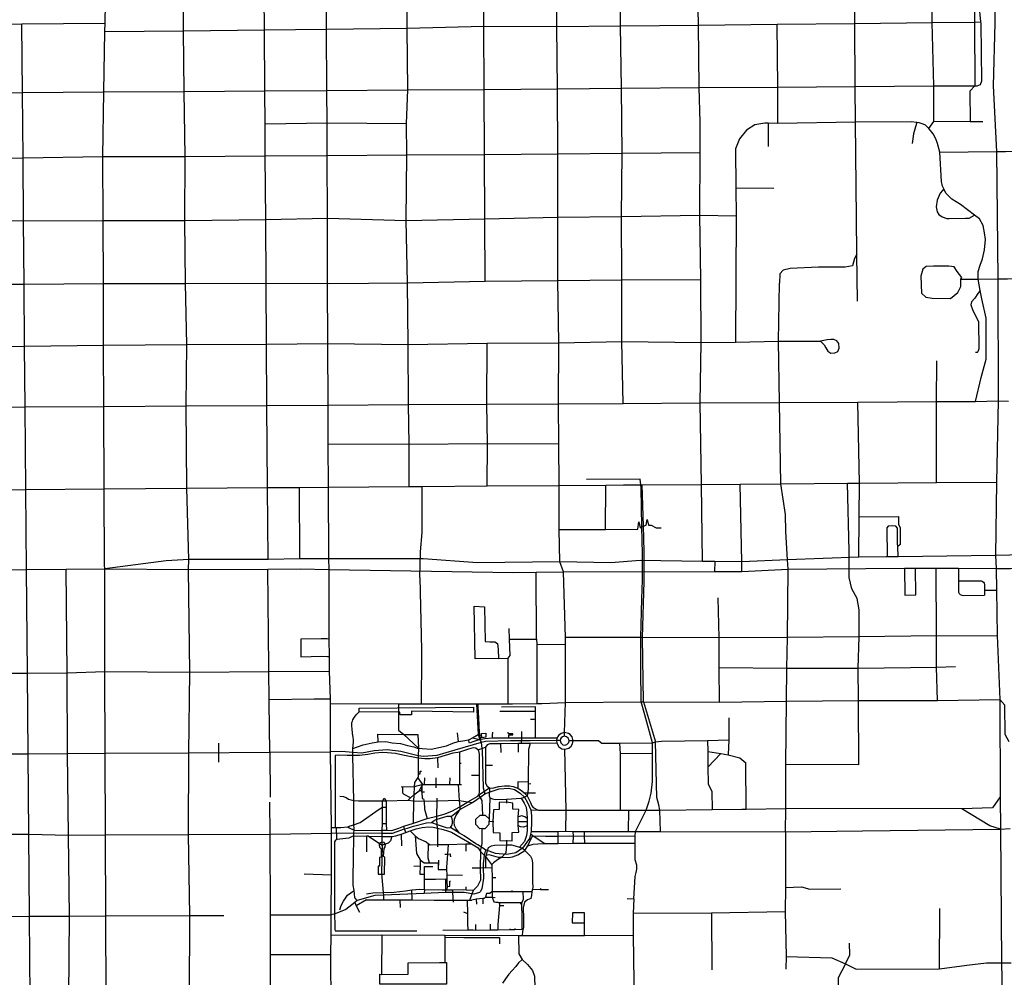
# Model space of a CAD drawing. Header units: millimetres. Extents: x 35 to 72953, y -43 to 70184.
# Tile 73 of 204: x 34517 to 36279, y 31585 to 33298. Entities that reach past the tile are written whole.
import ezdxf

# ---------------------------------------------------------------- set-up
doc = ezdxf.new("R2010")
doc.units = ezdxf.units.MM
for name, color, linetype in [('railways', 4, 'Continuous'), ('roads_2', 2, 'Continuous'), ('roads_3', 3, 'Continuous')]:
    doc.layers.add(name, color=color, linetype=linetype)

msp = doc.modelspace()

# ---------------------------------------------------------------- linework, layer by layer
at = {"layer": 'railways'}
for points in [[(34240.91, 31841.71), (34313.63, 31841.36), (34385.85, 31841.37), (34459.47, 31840.91), (34533.19, 31840.91), (34604.23, 31839.35), (34670.71, 31839.38), (34819.13, 31840.22), (34964.89, 31841.08)], [(34964.89, 31841.08), (35075, 31842.85)]]:
    msp.add_lwpolyline(points, dxfattribs=at)
at = {"layer": 'roads_2'}
for points in [[(35491.68, 32015.89), (35491.85, 32022.52), (35493.45, 32076.3), (35493.59, 32180.09), (35493.6, 32192.79), (35489.76, 32309.79), (35483.21, 32327.73), (35482.39, 32385.67), (35482.34, 32464.62), (35481.7, 32538.82), (35480.78, 32610.6), (35481.61, 32719.35), (35479.94, 32831.2), (35479.89, 32944.67), (35479.84, 33057.94), (35478.97, 33174.22), (35477.96, 33285.18), (35476.97, 33402.21)], [(35070.59, 32314.29), (35069.87, 32333.1)], [(35072.94, 32074.44), (35072.96, 32082.8), (35071.1, 32132.61), (35071.03, 32158.64), (35070.94, 32189.82), (35070.59, 32314.29)], [(35075, 31842.85), (35074.84, 31852.6), (35073.27, 31988.11), (35072.94, 32074.44)], [(35112.07, 31406.03), (35112.6, 31432.03), (35108.01, 31454.01), (35086.29, 31485.32), (35076.63, 31501.03), (35073.45, 31514.98), (35073.98, 31532.08), (35073.79, 31624.89), (35074.09, 31660.43), (35074.35, 31696.54), (35074.56, 31767.38), (35075, 31842.85)]]:
    msp.add_lwpolyline(points, dxfattribs=at)
at = {"layer": 'roads_3'}
for points in [[(36152.67, 33115.79), (36152.51, 33179.14), (36149.63, 33292.58), (36148.52, 33406.48), (36147.48, 33521.67), (36147.25, 33635.66), (36146.47, 33748.88), (36145.98, 33868.23), (36149.87, 33979.76), (36150.27, 34096.67), (36150, 34208.97), (36149.72, 34321.35), (36149.27, 34507.84), (36148.7, 34710.8)], [(35349.5, 32830.18), (35349.05, 32941.56), (35348.58, 33056.28), (35348.12, 33172.59), (35347.66, 33285.91), (35347.19, 33401.67), (35346.73, 33516.59), (35346.26, 33629.73), (35345.8, 33744.4), (35345.34, 33858.72), (35344.71, 33906.29), (35342.95, 33972.41), (35343.44, 34087.04), (35342.38, 34202.21), (35343.27, 34317.09), (35326.33, 34362.91), (35301.67, 34398.66), (35272.1, 34431.63), (35219.09, 34471.27), (35174.89, 34491.79), (35136.41, 34509.1)], [(35596.68, 32611.28), (35594.01, 32721.82), (35593.96, 32832.06), (35593.91, 32945.53), (35594.66, 33058.81), (35593.79, 33175.06), (35591.63, 33286.42), (35590.97, 33403.01), (35590.23, 33518.27), (35590.21, 33631.53), (35588.54, 33744.52), (35586.14, 33859.5), (35583.51, 33974.52), (35583.14, 34089.91), (35584.92, 34204.24), (35585.35, 34318.36)], [(35738.74, 32328.64), (35736.59, 32466.52), (35734.69, 32612.08), (35736.32, 32720.27), (35735.46, 32832.93), (35733.79, 32948.01), (35734.54, 33059.86), (35734.52, 33114.58), (35732.85, 33176.06), (35731.67, 33287.97), (35728.84, 33403.99), (35730.11, 33519.24), (35727.23, 33632.54), (35728.68, 33747.41), (35728.43, 33860.03), (35726.2, 33976.05), (35726.41, 34091.61), (35723.37, 34205.41), (35721.2, 34319.08)], [(36222.14, 33980.68), (36221.29, 33885.01), (36221.33, 33873.87), (36220.99, 33749.11), (36222.05, 33636.22), (36222.37, 33522.27), (36223.44, 33407.15), (36225.26, 33293.42), (36225.83, 33179.18), (36216.73, 33169.91), (36217.53, 33115.21)], [(36015.78, 32794.05), (36014.93, 32878.44), (36014.29, 32943.31), (36012.57, 33114.09), (36011.94, 33178.08), (36010.81, 33291.05), (36009.66, 33405.94), (36008.52, 33520.79), (36007.38, 33634.63), (36006.24, 33748.59), (36005.1, 33863.02)], [(34819.55, 32332.29), (34816.03, 32459.67), (34815.04, 32606.76), (34815.98, 32716.62), (34813.37, 32825.71), (34812.53, 32938.36), (34813.26, 33052.95), (34811.5, 33169.4), (34810.27, 33277.86), (34809.63, 33397.53), (34808.57, 33512.89), (34806.54, 33552.91), (34797.94, 33578.04), (34785.8, 33608.21), (34760.01, 33642.91), (34727.66, 33693.19), (34707.83, 33734.75), (34698.12, 33763.71), (34691.64, 33783.03), (34685.16, 33805.55), (34676.87, 33844.81)], [(36229.82, 33179.18), (36236.13, 33181.58), (36238.29, 33187.99), (36236.92, 33290.86), (36236.67, 33293.54), (36233.78, 33324.62), (36235.04, 33340.79), (36237.87, 33352.63), (36237.95, 33383.56), (36235.35, 33407.26), (36236.34, 33471.18), (36237.15, 33522.39), (36233.32, 33549.39), (36233.33, 33558.92), (36234.22, 33570.48), (36236.28, 33582.27), (36236.58, 33636.33), (36236.33, 33737.4), (36234.18, 33745.1), (36228.6, 33749.13)], [(34961.36, 32332.37), (34960.48, 32460.74), (34959.43, 32607.59), (34958.72, 32717.13), (34957.97, 32826.55), (34957.19, 32940.02), (34956.42, 33054.01), (34956.02, 33111.42), (34955.62, 33170.43), (34954.88, 33279.45), (34954.05, 33398.54), (34953.26, 33513.89)], [(35069.87, 32333.1), (35069.37, 32461.55), (35069.05, 32538.94), (35068.76, 32608.22), (35068.33, 32718.27), (35067.89, 32827.26), (35067.43, 32942.33), (35066.97, 33054.93), (35067.09, 33113.19), (35066.5, 33171.04), (35066.06, 33280.75), (35065.59, 33399.4)], [(35213.82, 32462.62), (35213.91, 32538.28), (35212.79, 32609.05), (35211.73, 32716.67), (35210.65, 32827.16), (35208.65, 32938.7), (35209.54, 33055.71), (35208.81, 33112.07), (35211.19, 33172.28), (35210.04, 33282.23), (35208.78, 33398.43)], [(34672.42, 31407.73), (34671.86, 31549.64), (34671.28, 31694.56), (34670.71, 31839.38), (34670.12, 31985.66), (34669.54, 32131.99), (34669.41, 32315.43), (34668.79, 32321.74), (34668.25, 32458.58), (34667.66, 32605.88), (34667.22, 32715.36), (34666.79, 32825.6), (34666.34, 32938.25), (34665.88, 33052.81), (34667.76, 33168.49), (34669.5, 33276.45), (34669.74, 33291.4), (34671.43, 33396.66)], [(36261.5, 33324.55), (36261.65, 33291.35), (36258.67, 33179.19), (36264.5, 33061.63), (36266.67, 32833.88), (36267.55, 32616.01), (36264.64, 32470.49), (36262.87, 32339.37), (36263.97, 32316.02), (36264.57, 32277.48), (36265.81, 32196.4), (36270.24, 32081.45), (36271.32, 31907.75)], [(34669.5, 33276.45), (34810.27, 33277.86), (34954.88, 33279.45), (35066.06, 33280.75), (35210.04, 33282.23), (35347.66, 33285.91), (35477.96, 33285.18), (35591.63, 33286.42), (35731.67, 33287.97), (35872.36, 33289.52), (36010.81, 33291.05), (36149.63, 33292.58), (36225.26, 33293.42), (36236.67, 33293.54)], [(33939.56, 33285.06), (34085.19, 33286.31), (34229.9, 33287.54), (34375.44, 33288.78), (34520.98, 33290.02), (34669.74, 33291.4)], [(34536.84, 31406.93), (34535.64, 31548.87), (34534.41, 31694.02), (34533.19, 31840.91), (34531.98, 31984.81), (34530.76, 32128.57), (34529.2, 32314.39), (34527.99, 32457.54), (34526.75, 32605.11), (34525.83, 32713.55), (34524.9, 32824.6), (34523.95, 32938.06), (34522.99, 33050.78), (34522.01, 33167.31), (34520.98, 33290.02)], [(35873.59, 33112.23), (35873.12, 33177.08), (35872.36, 33289.52)], [(33941.03, 33163.17), (34086.01, 33164.2), (34231.76, 33165.24), (34375.68, 33166.28), (34522.01, 33167.31), (34667.76, 33168.49), (34811.5, 33169.4), (34955.62, 33170.43), (35066.5, 33171.04), (35211.19, 33172.28), (35348.12, 33172.59), (35478.97, 33174.22), (35593.79, 33175.06), (35732.85, 33176.06), (35873.12, 33177.08), (36011.94, 33178.08), (36152.51, 33179.14), (36225.83, 33179.18), (36229.82, 33179.18)], [(34956.02, 33111.42), (35067.09, 33113.19), (35208.81, 33112.07)], [(36226.83, 32614.97), (36237.4, 32657.35), (36246.27, 32690.35), (36246.23, 32763.58), (36238.13, 32798.18), (36235.37, 32813.28), (36231.63, 32833.63), (36232.04, 32847.06), (36235.28, 32858.34), (36239.72, 32869.8), (36243.34, 32885.7), (36244.96, 32904.21), (36243.33, 32916.28), (36240.5, 32929.35), (36234.02, 32941.42), (36225.11, 32948.16), (36200.04, 32967.15), (36184.67, 32976.79), (36174.15, 32987.25), (36170.27, 32995.37), (36168.09, 32999.93), (36166.06, 33008.17), (36163.18, 33060.81), (36159.16, 33076.37), (36155.91, 33084.41), (36151.06, 33093.27), (36143.78, 33102.92), (36137.64, 33108.89), (36133.26, 33110.96), (36125.99, 33113.36), (36121.91, 33113.89), (36111.83, 33115.17), (36012.57, 33114.09), (35873.59, 33112.23), (35855.8, 33112.53), (35849.85, 33112.63), (35832.07, 33109.39), (35817.52, 33099.73), (35804.59, 33084.44), (35797.32, 33066.73), (35798.29, 32996.97), (35798.99, 32946.91), (35797.76, 32720.95)], [(35855.8, 33112.53), (35855.81, 33071.02)], [(36121.91, 33113.89), (36119.52, 33106.12), (36116.29, 33093.25), (36113.87, 33076.15)], [(36143.78, 33102.92), (36152.67, 33115.79)], [(36239.88, 33115.02), (36217.53, 33115.21), (36152.67, 33115.79)], [(36163.18, 33060.81), (36264.5, 33061.63), (36280.45, 33061.76), (36416.69, 33062.87), (36498.36, 33063.53), (36550.91, 33063.96), (36825.55, 33066.21), (36899.86, 33066.82), (36961.98, 33067.32), (36986.91, 33067.54), (37091.64, 33068.48)], [(33942.43, 33046.48), (34086.8, 33047.54), (34233.45, 33048.64), (34377.37, 33049.71), (34522.99, 33050.78), (34665.88, 33052.81), (34813.26, 33052.95), (34956.42, 33054.01), (35066.97, 33054.93), (35209.54, 33055.71), (35348.58, 33056.28), (35479.84, 33057.94), (35594.66, 33058.81), (35734.54, 33059.86)], [(35798.29, 32996.97), (35866.36, 32996.19)], [(36170.27, 32995.37), (36168.09, 32991.88), (36164.05, 32987.05), (36158.4, 32974.97), (36156.78, 32962.9), (36158.41, 32954.06), (36161.64, 32949.23), (36167.31, 32945.21), (36175.39, 32942), (36179.8, 32942)], [(33943.82, 32931.02), (34087.56, 32936.31), (34232.67, 32937.15), (34379.02, 32938.82), (34523.95, 32938.06), (34666.34, 32938.25), (34812.53, 32938.36), (34957.19, 32940.02), (35067.43, 32942.33), (35208.65, 32938.7), (35349.05, 32941.56), (35479.89, 32944.67), (35593.91, 32945.53), (35733.79, 32948.01)], [(35733.79, 32948.01), (35798.99, 32946.91)], [(36179.8, 32942), (36208.91, 32942.81)], [(36208.91, 32942.81), (36215.83, 32942.81), (36225.11, 32948.16)], [(36014.93, 32878.44), (36010.76, 32870.66), (36006.84, 32857.61), (35993.91, 32855.19), (35946.2, 32855.16), (35895.26, 32852.72), (35883.13, 32849.5), (35876.67, 32843.06), (35876.15, 32826.57)], [(36202.53, 32836.78), (36194.44, 32847.24), (36188.78, 32855.29), (36179.07, 32856.89), (36166.95, 32856.88), (36151.58, 32856.87), (36138.65, 32856.07), (36132.99, 32851.23), (36128.95, 32839.16), (36130.59, 32808.58), (36137.87, 32801.34), (36149.19, 32799.74), (36182.34, 32798.95), (36195.27, 32809.42), (36200.93, 32820.69), (36200.89, 32833.4), (36202.53, 32836.78)], [(36200.89, 32833.4), (36231.63, 32833.63), (36266.67, 32833.88), (36284.44, 32834.01), (36416.8, 32834.97), (36555.09, 32835.98), (36690.93, 32836.97), (36824.7, 32837.95), (36963.65, 32838.96), (37093.8, 32839.92), (37224.52, 32840.88), (37364.43, 32841.91), (37491.32, 32842.85), (37634.53, 32843.92), (37767.78, 32844.9), (37901.41, 32845.89)], [(33654.39, 32825.4), (33798.37, 32827.93), (33945.11, 32824.42), (34088.31, 32824.45), (34235.14, 32822.89), (34381.49, 32824.55), (34524.9, 32824.6), (34666.79, 32825.6), (34813.37, 32825.71), (34957.97, 32826.55), (35071.32, 32825.81), (35210.65, 32827.16), (35349.5, 32830.18), (35479.94, 32831.2), (35593.96, 32832.06), (35735.46, 32832.93)], [(35887.36, 31886.56), (35887.54, 31965.44), (35888.88, 32078.9), (35889.66, 32138.01), (35890.37, 32192.88), (35891.65, 32314.79), (35890.53, 32331.25), (35887.68, 32382.2), (35886.86, 32412.77), (35878.93, 32467.59), (35876.19, 32612.91), (35874.58, 32722.35), (35876.15, 32826.57)], [(36235.37, 32813.28), (36231.26, 32807.63), (36225.6, 32799.58), (36219.94, 32793.14), (36218.33, 32787.51), (36221.57, 32779.46), (36232.09, 32756.93), (36232.92, 32708.65), (36231.31, 32703.83), (36229.69, 32702.22), (36226.69, 32702.2)], [(34381.53, 32711.88), (34525.83, 32713.55), (34667.22, 32715.36), (34815.98, 32716.62), (34958.72, 32717.13), (35068.33, 32718.27), (35211.73, 32716.67), (35353.08, 32718.82), (35481.61, 32719.35), (35594.01, 32721.82), (35736.32, 32720.27), (35797.76, 32720.95), (35874.58, 32722.35), (35949.81, 32722.82), (35956.38, 32715.77), (35959.41, 32710.75), (35962.96, 32704.71), (35968.42, 32701.27), (35975.59, 32701.7), (35980.64, 32704.22), (35983.16, 32710.25), (35982.59, 32718.38), (35978.61, 32723.33), (35973.56, 32725.33), (35968.27, 32725.51), (35961.4, 32724.83), (35949.81, 32722.82)], [(35353.46, 32463.66), (35353.68, 32539.6), (35352.89, 32609.85), (35353.08, 32718.82)], [(36157.06, 32469.68), (36157.26, 32614.56), (36157.62, 32687.48)], [(33656.2, 32600.17), (33800.21, 32600.98), (33872.81, 32601.39), (33946.91, 32601.81), (34089.82, 32602.62), (34235.19, 32603.44), (34339.03, 32604.04), (34380.73, 32604.27), (34526.75, 32605.11), (34667.66, 32605.88), (34815.04, 32606.76), (34959.43, 32607.59), (35068.76, 32608.22), (35212.79, 32609.05), (35352.89, 32609.85), (35480.78, 32610.6), (35596.68, 32611.28), (35734.69, 32612.08), (35876.19, 32612.91), (36016.69, 32613.38), (36157.26, 32614.56), (36226.83, 32614.97), (36267.55, 32616.01), (36285.94, 32615.34)], [(36018.52, 32336.03), (36018.92, 32408.31), (36019.26, 32468.65), (36016.69, 32613.38)], [(35069.05, 32538.94), (35213.91, 32538.28), (35353.68, 32539.6), (35481.7, 32538.82)], [(34383.24, 32456.48), (34527.99, 32457.54), (34668.25, 32458.58), (34816.03, 32459.67), (34960.48, 32460.74), (35017.44, 32461.16), (35069.37, 32461.55), (35213.82, 32462.62), (35237.07, 32462.79), (35353.46, 32463.66), (35482.34, 32464.62), (35565.35, 32465.24), (35597.51, 32465.49), (35628.34, 32465.71), (35630.56, 32465.72), (35736.59, 32466.52), (35805.95, 32467.05), (35878.93, 32467.59), (35998.22, 32468.48), (36019.26, 32468.65), (36157.06, 32469.68), (36264.64, 32470.49)], [(35618.53, 31845.8), (35637.58, 31883.87), (35643.01, 31899.71), (35646.53, 31914.3), (35649.05, 31935.05), (35649.16, 31984.86), (35649.14, 31994.93), (35649.02, 32004.22), (35635.35, 32054.01), (35628.78, 32077.41), (35627.99, 32135.61), (35628.47, 32192.59), (35630.33, 32261.61), (35630.95, 32295.05), (35631.43, 32342.34), (35630.23, 32390.29), (35628.72, 32459.9), (35628.34, 32465.71), (35627.08, 32475.62), (35530.79, 32474.94)], [(35565.02, 32386), (35565.35, 32465.24)], [(35634.48, 32346.86), (35633, 32391.52), (35630.56, 32465.72)], [(35809.17, 32310.73), (35808.69, 32327.91), (35805.95, 32467.05)], [(36000.72, 32347.28), (35998.22, 32468.48)], [(35018.18, 32333.16), (35017.44, 32461.16)], [(35233.86, 32345.98), (35237.08, 32380.59), (35237.07, 32462.79)], [(35622.76, 32386.23), (35624.91, 32399.31), (35627.06, 32388.88), (35630.23, 32390.29), (35633, 32391.52), (35637.67, 32393.53), (35639.43, 32403.72), (35642.07, 32393.28), (35646.89, 32393.29), (35655.74, 32388.76), (35664.71, 32388.72)], [(36018.92, 32408.31), (36089.23, 32409.11), (36089.38, 32395.16), (36091.95, 32388.66), (36092.25, 32359.17), (36087.89, 32355.19)], [(35482.39, 32385.67), (35565.02, 32386), (35622.76, 32386.23)], [(36087.89, 32355.19), (36087.59, 32360.2), (36087.45, 32388.1), (36084.46, 32391.69), (36078.69, 32392.59), (36070.99, 32391.56), (36068.42, 32388.65), (36068.72, 32336.72)], [(37095.42, 32344.02), (36967.29, 32342.97), (36828.55, 32339.68), (36744.56, 32339.34), (36691.6, 32339.13), (36683.73, 32339.16), (36553.36, 32339.62), (36416.21, 32340.48), (36288.49, 32340.06), (36262.87, 32339.37), (36088.39, 32336.91), (36068.72, 32336.72), (36067.17, 32336.7), (36018.52, 32336.03), (35890.53, 32331.25), (35808.69, 32327.91), (35760.6, 32328.42), (35738.74, 32328.64), (35627.14, 32330.2), (35574.58, 32326.15), (35483.21, 32327.73), (35336.04, 32326.05), (35239, 32333.25), (35069.87, 32333.1)], [(35233.07, 32300.11), (35233.86, 32345.98)], [(35633.92, 32292.56), (35634.48, 32346.86)], [(36000.75, 32299.81), (36000.72, 32347.28)], [(36088.39, 32336.91), (36087.89, 32355.19)], [(34819.55, 32332.29), (34778.89, 32329.85), (34669.41, 32315.43)], [(34818.82, 32314.44), (34819.55, 32332.29)], [(35069.87, 32333.1), (35018.18, 32333.16), (34961.36, 32332.37), (34819.55, 32332.29)], [(35760.6, 32328.42), (35759.84, 32310.71)], [(33657.76, 32307.95), (33802.53, 32309.01), (33874.83, 32309.55), (33948.02, 32310.08), (34017.9, 32310.6), (34091.8, 32311.15), (34167.57, 32311.71), (34236.68, 32312.22), (34309.07, 32312.76), (34382.85, 32313.3), (34455.7, 32313.85), (34529.2, 32314.39), (34600.01, 32314.92), (34669.41, 32315.43)], [(34606, 31408.78), (34604.75, 31549.26), (34605.9, 31694.3), (34604.23, 31839.35), (34602.54, 31985.25), (34602.23, 32129.57), (34600.01, 32314.92)], [(34669.41, 32315.43), (34818.82, 32314.44)], [(34818.82, 32314.44), (34961.22, 32314.78), (35018.69, 32315.32), (35070.59, 32314.29)], [(34822.23, 30709.2), (34822.81, 30717), (34822.8, 30749.65), (34822.56, 30826.09), (34822.53, 30898.85), (34822.5, 30972.63), (34822.04, 31033.11), (34823.45, 31100.6), (34824.2, 31260.76), (34822.55, 31334), (34823.78, 31408.14), (34820.85, 31550.49), (34821.6, 31695.14), (34819.13, 31840.22), (34819.87, 31986.57), (34821.44, 32130.75), (34818.82, 32314.44)], [(34964.34, 31987.45), (34963.5, 32076.15), (34963.45, 32081.78), (34962.97, 32131.58), (34962.89, 32139.72), (34961.22, 32314.78)], [(35070.59, 32314.29), (35400.01, 32308.94), (35441.1, 32309.32), (35489.76, 32309.79), (35759.84, 32310.71), (35809.17, 32310.73), (35891.65, 32314.79), (36099.91, 32316.35), (36119.52, 32316.5), (36156.8, 32316.78), (36196.55, 32316.5), (36263.97, 32316.02), (36289.46, 32316.14), (36417.82, 32320.12), (36553.63, 32320.32), (36683.44, 32319.09), (36689.72, 32319.02), (36694.73, 32319.09), (36828.61, 32319.9), (36966.74, 32321.18), (37095.38, 32322.82)], [(35441.66, 32189.36), (35441.1, 32309.32)], [(36099.91, 32316.35), (36100.4, 32268.42), (36120.02, 32268.62), (36119.52, 32316.5)], [(36158.86, 32079.9), (36157.01, 32139.62), (36157.36, 32195.47), (36156.8, 32316.78)], [(36196.55, 32316.5), (36196.56, 32293.94), (36234.39, 32294.07), (36236.82, 32294.11), (36239.12, 32293.32), (36241.02, 32291.82), (36242.32, 32289.77), (36242.85, 32287.41), (36242.91, 32285.25), (36242.97, 32277.35), (36243.04, 32268.17)], [(35233.07, 32300.11), (35236.07, 32170.73), (35236.07, 32158.66)], [(35632.92, 32077.45), (35631.25, 32192.6), (35633.92, 32292.56)], [(36018.56, 32241.86), (36015.56, 32262.13), (36005.61, 32279.69), (36000.75, 32299.81)], [(36196.56, 32293.94), (36196.57, 32276.63), (36196.76, 32273.9), (36197.88, 32271.4), (36199.78, 32269.42), (36202.25, 32268.22), (36204.98, 32267.92), (36243.04, 32268.17)], [(36242.97, 32277.35), (36264.57, 32277.48)], [(35769.14, 32076.94), (35768.67, 32138.77), (35768.27, 32192.02), (35766.62, 32263.65)], [(35373.39, 32155.19), (35331.95, 32154.68), (35329.89, 32248.73), (35348.59, 32247.73), (35349.63, 32185.37), (35358.22, 32184.86), (35367.32, 32184.86), (35371.86, 32181.85), (35372.88, 32171.29), (35373.39, 32155.19), (35390.53, 32155.5), (35390.56, 32073.83)], [(36018.37, 31964.59), (36017.74, 32079.79), (36017.11, 32137.88), (36018.95, 32193.76), (36018.56, 32241.86)], [(35392.38, 32208.62), (35392.98, 32189.62), (35393.92, 32160.17), (35390.53, 32155.5)], [(35070.94, 32189.82), (35067.28, 32189.95), (35056.52, 32189.94), (35019.83, 32189.57), (35020.11, 32158.24), (35056.83, 32159.07), (35067.41, 32158.63), (35071.03, 32158.64)], [(35392.98, 32189.62), (35441.66, 32189.36), (35442.18, 32180.56), (35441.98, 32074.53)], [(36018.95, 32193.76), (35890.37, 32192.88), (35768.27, 32192.02), (35631.25, 32192.6), (35628.47, 32192.59), (35493.6, 32192.79)], [(36157.36, 32195.47), (36018.95, 32193.76)], [(36157.36, 32195.47), (36265.81, 32196.4)], [(35442.18, 32180.56), (35493.59, 32180.09)], [(35236.07, 32158.66), (35235.3, 32074.16)], [(33660.03, 32123.65), (33730.5, 32124.47), (33804.54, 32125.93), (33878.36, 32126.62), (33948.71, 32126.15), (34020, 32125.36), (34093.06, 32125.37), (34166.37, 32127.01), (34240.3, 32128.22), (34310.84, 32129.47), (34384.02, 32128.69), (34456.14, 32129.02), (34530.76, 32128.57), (34602.23, 32129.57), (34669.54, 32131.99), (34821.44, 32130.75), (34962.97, 32131.58), (35071.1, 32132.61)], [(35768.67, 32138.77), (35889.66, 32138.01), (36017.11, 32137.88), (36157.01, 32139.62), (36191.24, 32140.58)], [(34963.45, 32081.78), (35043.76, 32082.63)], [(35043.76, 32082.63), (35057.51, 32082.63)], [(35057.51, 32082.63), (35072.96, 32082.8)], [(35072.94, 32074.44), (35194.77, 32074.19), (35235.3, 32074.16), (35334.15, 32073.8), (35337.41, 32073.8), (35390.56, 32073.83), (35398.95, 32073.83), (35441.98, 32074.53), (35451.4, 32074.67), (35493.45, 32076.3), (35628.78, 32077.41), (35632.92, 32077.45)], [(35632.92, 32077.45), (35769.14, 32076.94), (35888.88, 32078.9), (36017.74, 32079.79), (36158.86, 32079.9)], [(35632.92, 32077.45), (35654.3, 32006)], [(36158.86, 32079.9), (36270.24, 32081.45)], [(36287.17, 32005.73), (36280.12, 32019.35), (36279.34, 32071.66), (36270.24, 32081.45)], [(35113.05, 31994.36), (35113.97, 32005.61), (35114.02, 32009.44), (35113.75, 32014.38), (35112.67, 32021.04), (35111.56, 32029.62), (35111.24, 32033.67), (35111.13, 32037.73), (35111.48, 32040.58), (35112.16, 32043.07), (35113.05, 32045.56), (35114.66, 32048.37), (35117.09, 32051.81), (35120.35, 32055.49), (35123.08, 32058.22), (35124.24, 32059.79)], [(35328.73, 32067.97), (35328.74, 32059.11), (35217.95, 32060.69), (35217.95, 32054.25), (35197.73, 32054.24), (35196.92, 32059.06), (35124.24, 32059.79), (35124.14, 32066.28), (35328.73, 32067.97)], [(35194.77, 32074.19), (35194.77, 32063.97), (35194.79, 32026.96), (35204.49, 32019.19), (35230.37, 31994.56)], [(35334.15, 32073.8), (35337.05, 32018.91), (35340.08, 32010.11)], [(35342.49, 32004.71), (35341.99, 32010.37), (35339.58, 32022.68), (35338.17, 32048.34), (35337.41, 32068.46), (35337.41, 32073.8)], [(35439.68, 32060.06), (35376.26, 32060.15)], [(35440.08, 32012.43), (35439.79, 32046.35), (35439.68, 32060.06), (35439.93, 32068.74), (35379.16, 32067.96)], [(35437.29, 32046.23), (35431.1, 32046.22)], [(35439.79, 32046.35), (35437.29, 32046.23)], [(35785.59, 32048.88), (35785.61, 32009.44), (35784.43, 31982.49), (35805.49, 31977.42), (35816.38, 31968.38)], [(35415.38, 32019.43), (35415.38, 32024.5)], [(35484.13, 32008.15), (35477.13, 32008.2), (35430.05, 32007.51), (35395.3, 32007.62), (35350.33, 32006.35), (35342.49, 32004.71), (35295.62, 31991.23), (35263.53, 31981.54), (35239.65, 31980.02), (35229.8, 31980.89), (35198.7, 31988.55), (35174.69, 31991.55), (35151.32, 31990.17), (35129.34, 31985.76), (35112.98, 31986.92), (35093.58, 31988.64), (35073.27, 31988.11)], [(35113.05, 31994.36), (35121.22, 31997.14), (35131.73, 32000.37), (35147.89, 32004.4), (35158.41, 32006.01), (35172.15, 32006.83), (35183.48, 32004.42), (35198.04, 32002.82), (35210.97, 31999.6), (35222.3, 31997.18), (35227.96, 31994.78), (35230.37, 31994.56), (35236.86, 31993.97), (35253.03, 31993.17), (35266.77, 31995.59), (35280.52, 31998.83), (35291.84, 32003.65), (35301.54, 32006.88), (35309.62, 32007.68), (35320.09, 32009.77), (35321.76, 32010.11), (35327.13, 32013.11), (35337.05, 32018.91)], [(35158.41, 32006.01), (35157.59, 32019.69), (35204.49, 32019.19), (35229.56, 32018.92)], [(35229.56, 32018.92), (35230.37, 31994.56), (35229.8, 31980.89)], [(35299.64, 32022.09), (35301.54, 32006.88)], [(35477.86, 32012.26), (35440.08, 32012.43), (35415.39, 32012.54), (35392.32, 32012.53), (35362.58, 32012.52), (35349.31, 32011.37), (35341.99, 32010.37), (35340.08, 32010.11), (35327.45, 32005.71), (35321.77, 32003.82), (35320.09, 32009.77)], [(35327.13, 32013.11), (35340.08, 32010.11)], [(35340.08, 32010.11), (35342.49, 32004.71), (35343.89, 31994.14), (35344.14, 31991.01), (35346.01, 31923.5), (35349.42, 31913.19)], [(35343.04, 32021.17), (35350.87, 32021.29), (35350.88, 32014.5), (35344.06, 32013.36), (35343.04, 32021.17)], [(35362.58, 32012.52), (35362.88, 32017.77)], [(35362.88, 32017.77), (35363.21, 32023.29)], [(35392.32, 32012.53), (35392.19, 32018.67), (35399.02, 32018.8), (35399.02, 32020.18), (35391.44, 32020.18), (35391.18, 32023.3)], [(35414.89, 32002.75), (35415.39, 32012.54)], [(35415.39, 32012.54), (35415.38, 32019.43)], [(35492.49, 31992.68), (35499.6, 31994.66), (35503.59, 31997.99), (35506.21, 32002.49), (35507.11, 32007.64), (35505.16, 32014.93), (35501.86, 32018.93), (35498.87, 32020.91), (35491.85, 32022.52), (35485.61, 32021.04), (35480.68, 32017.25), (35477.86, 32012.26), (35477.13, 32008.2), (35477.7, 32003.48), (35481.34, 31997.22), (35486.66, 31993.69), (35492.49, 31992.68)], [(35491.68, 32015.89), (35488.09, 32014.87), (35485.99, 32013.13), (35484.82, 32011.26), (35484.13, 32008.15), (35485.02, 32004.47), (35486.68, 32002.31), (35488.97, 32000.85), (35491.63, 32000.25), (35494.34, 32000.59), (35495.75, 32001.19), (35497.89, 32002.88), (35499.19, 32004.9), (35499.84, 32007.62), (35499.52, 32010.33), (35498.4, 32012.61), (35495.34, 32015.16), (35491.68, 32015.89)], [(35552.99, 32007.69), (35507.11, 32007.64), (35499.84, 32007.62)], [(35552.99, 32007.69), (35558.68, 32003.41), (35590.14, 32003.68), (35649.02, 32004.22), (35654.3, 32006), (35665.12, 32006.97), (35747.72, 32008.66), (35785.61, 32009.44)], [(35747.72, 32008.66), (35748.05, 31988.75), (35748, 31960.8), (35748.43, 31930.64), (35755.03, 31917.07), (35756.06, 31885)], [(34873.19, 31969.9), (34873.16, 32003.69)], [(35104.05, 31854.06), (35106.62, 31852.05), (35115.11, 31848.03), (35163.16, 31847.28), (35165.68, 31847.79), (35173.2, 31847.76), (35182.69, 31847.56), (35195.07, 31851.45), (35204.29, 31854.86), (35221.29, 31860.52), (35246.21, 31868.76), (35263.22, 31873), (35276.18, 31876.77), (35289.95, 31882.19), (35304.3, 31889.97), (35319.02, 31898.74), (35336.43, 31908.99), (35338.31, 31911.34), (35338.83, 31912), (35339.72, 31916.66), (35339.33, 31945.83), (35339.43, 31983.81), (35338.42, 31990.09), (35336.65, 31991.86), (35333.12, 31994.49), (35328.31, 31995.37), (35319.84, 31992.98), (35309.49, 31989.45), (35303.83, 31987.76), (35300.64, 31986.81), (35291.8, 31985.8), (35264.51, 31977.61), (35251.24, 31975.47), (35241.9, 31975.47), (35229.71, 31976.85), (35202.6, 31982.37), (35189.07, 31985.38), (35174.92, 31986.5), (35166.08, 31987.13), (35152.3, 31985.62), (35139.67, 31983.59), (35124.89, 31981.33), (35112.74, 31981.74), (35102.91, 31981.83), (35087.87, 31982.2), (35081.68, 31981.56), (35081.56, 31956.53), (35081.45, 31931.89), (35081.46, 31907.24), (35081.47, 31871.54), (35081.35, 31852.63)], [(35112.98, 31986.92), (35113.05, 31994.36)], [(35336.65, 31991.86), (35343.89, 31994.14), (35350.57, 31996.28)], [(35477.7, 32003.48), (35429.91, 32002.86), (35414.89, 32002.75), (35409, 32002.72), (35377.41, 32002.49), (35372.44, 32002.46), (35357.9, 32002.45), (35353.36, 32000.82), (35350.57, 31996.28), (35350.34, 31978.68), (35350.47, 31964.47), (35350.48, 31932.16), (35353.14, 31926.87), (35357.4, 31923.58), (35362.74, 31923.23), (35374.23, 31926.38), (35384.6, 31927.52), (35393.07, 31927.27), (35399.64, 31926.14), (35404.82, 31924.38), (35408.01, 31923.02), (35410.12, 31922.12), (35414.54, 31919.11), (35419.48, 31914.83), (35424.79, 31909.42), (35427.57, 31904.65), (35430.61, 31897.36), (35433.13, 31891.45), (35435.41, 31888.81), (35444.51, 31883.64)], [(35377.41, 32002.49), (35377.55, 31986.71)], [(35408.76, 31991.13), (35408.63, 31987.44)], [(35409, 32002.72), (35408.76, 31991.13)], [(35429.91, 32002.86), (35429.84, 32000.41), (35427.42, 31992.36), (35426.76, 31933.92), (35426.73, 31931.16), (35426.64, 31923.96), (35426.37, 31914.98), (35424.79, 31909.42), (35420.12, 31907.04)], [(35494.67, 31883.55), (35492.49, 31992.68)], [(35590.14, 32003.68), (35591.13, 31984.7), (35591.08, 31883.85)], [(35662.47, 31883.88), (35660.44, 31893.06), (35656.65, 31906.39), (35654.3, 32006)], [(33661.19, 31979.58), (33731.95, 31980.01), (33806.45, 31980.45), (33880.03, 31980.89), (33949.26, 31981.31), (34022.48, 31981.75), (34094.03, 31982.18), (34166.34, 31982.42), (34240.81, 31983.05), (34312.26, 31983.49), (34384.94, 31983.93), (34457, 31984.37), (34531.98, 31984.81), (34602.54, 31985.25), (34670.12, 31985.66), (34819.87, 31986.57), (34964.34, 31987.45), (35073.27, 31988.11)], [(34964.34, 31987.45), (34965.19, 31906.84)], [(35120.8, 31722.03), (35118.03, 31725.49), (35116.79, 31727.02), (35115.99, 31734.27), (35115.18, 31739.9), (35113.55, 31749.55), (35113.54, 31769.67), (35114.35, 31790.6), (35114.71, 31843.44), (35115.11, 31848.03), (35115.13, 31850.16), (35115.09, 31857.62), (35114.88, 31900.27), (35112.74, 31981.74), (35112.98, 31986.92)], [(35229.8, 31980.89), (35229.71, 31976.85), (35229.93, 31948.81), (35229.98, 31942.79), (35229.44, 31941.98), (35223.52, 31933.13), (35223.03, 31925.54), (35222.08, 31911.2), (35216.28, 31905.89), (35211.22, 31901.26)], [(35264.51, 31977.61), (35264.9, 31959.5)], [(35303.83, 31987.76), (35303.92, 31968.08), (35304.02, 31946.96), (35303.79, 31929.85)], [(35649.16, 31984.86), (35591.13, 31984.7)], [(35771.34, 31984.9), (35748, 31960.8)], [(35748.05, 31988.75), (35771.34, 31984.9), (35784.43, 31982.49)], [(35303.92, 31968.08), (35307.1, 31968.08)], [(35350.47, 31964.47), (35362.74, 31964.48)], [(35816.53, 31885.73), (35816.38, 31968.38)], [(36018.37, 31964.59), (35887.54, 31965.44)], [(35222.08, 31911.2), (35231.56, 31918.24), (35236.51, 31926.56), (35238.37, 31929.7), (35229.44, 31941.98)], [(35229.93, 31948.81), (35233.52, 31948.81), (35233.52, 31953.59), (35235.67, 31953.46)], [(35241.49, 31929.83), (35241.66, 31941.71)], [(35262.21, 31923.59), (35262.34, 31929.83), (35262.34, 31941.74)], [(35286.72, 31929.84), (35286.85, 31941.79)], [(35339.33, 31945.83), (35325.53, 31945.85)], [(35238.37, 31929.7), (35223.03, 31925.54), (35202.49, 31925.09), (35201.48, 31925.07), (35200.35, 31925.4)], [(35216.28, 31905.89), (35204.64, 31911.82), (35202.25, 31914.21), (35202.49, 31925.09)], [(35236.69, 31915.87), (35236.64, 31918.63), (35236.51, 31926.56), (35236.64, 31918.63), (35231.56, 31918.24)], [(35238.37, 31929.7), (35241.49, 31929.83), (35262.34, 31929.83), (35286.72, 31929.84), (35301.42, 31929.84), (35303.43, 31900.97)], [(35288.78, 31872.42), (35304.7, 31885), (35327.06, 31897.59), (35342.47, 31908.02), (35349.42, 31913.19), (35358.51, 31916.33), (35374.81, 31921.87), (35392.04, 31923.32), (35401.94, 31920.44), (35412.49, 31914.24), (35420.12, 31907.04), (35425.55, 31897.61), (35428.72, 31891.19), (35431.63, 31884.21), (35432.67, 31873.68), (35432.49, 31863.15), (35431.89, 31845.68), (35430.78, 31841.11), (35428.86, 31833.23), (35416.61, 31815.87), (35404.49, 31807.31), (35388.44, 31804.24), (35368.18, 31806.25), (35350.39, 31812.68), (35336.64, 31821.53), (35333.24, 31823.79), (35312.37, 31837.61), (35303.97, 31842.74), (35287.92, 31852.56)], [(35301.42, 31929.84), (35303.79, 31929.85), (35307.39, 31929.86)], [(35341.66, 31809.65), (35344.68, 31823.98), (35344.25, 31850.71), (35340.39, 31850.64), (35332.92, 31858.05), (35332.79, 31867.48), (35340.7, 31874.59), (35345.5, 31874.59), (35344.27, 31901.32), (35338.31, 31911.34), (35357.4, 31923.58), (35357.03, 31909.37), (35358.17, 31905.6), (35357.18, 31868.38), (35357.18, 31863.85), (35363.71, 31863.75), (35365.18, 31863.73)], [(35426.76, 31933.92), (35408.28, 31934.17), (35408.01, 31923.02)], [(35426.73, 31931.16), (35431.46, 31931.3)], [(35123.11, 31900.1), (35114.88, 31900.27), (35105.04, 31902.86), (35101, 31905.87), (35096.7, 31907.76), (35089.61, 31908.04)], [(35303.43, 31900.97), (35264.13, 31900.08), (35240.89, 31899.56), (35221.3, 31899.8), (35211.22, 31901.26), (35172.43, 31900.05), (35166.37, 31900.08), (35127.03, 31900.1)], [(35165.68, 31847.79), (35166.22, 31859.37), (35166.12, 31889.17), (35166.37, 31900.08), (35169.14, 31905.16), (35172.43, 31900.05), (35172.5, 31889.18), (35172.7, 31859.37), (35173.2, 31847.76)], [(35222.08, 31911.2), (35221.3, 31899.8), (35221.21, 31862.09), (35221.29, 31860.52)], [(35241.21, 31916.12), (35236.69, 31915.87), (35237.08, 31904.42), (35239.61, 31904.3), (35240.89, 31899.56), (35241.4, 31885.6), (35246.21, 31868.76)], [(35264.69, 31851.36), (35263.76, 31858.4), (35263.02, 31867), (35263.22, 31873), (35264.13, 31900.08), (35264.13, 31905.35)], [(35303.43, 31900.97), (35319.02, 31898.74), (35327.06, 31897.59)], [(35303.43, 31900.97), (35304.3, 31889.97), (35304.7, 31885)], [(35358.17, 31905.6), (35363.13, 31903.99), (35367.68, 31902.62), (35388.02, 31903.24), (35414.3, 31905.02), (35420.12, 31907.04)], [(35388.02, 31903.24), (35388.06, 31897.82), (35388.07, 31896)], [(35414.3, 31905.02), (35419.41, 31896.08), (35422.83, 31889.42), (35424.1, 31879.11), (35424.85, 31868.79), (35424.86, 31862.88), (35424.86, 31855.46), (35424.74, 31847.16), (35423.86, 31838.24), (35420.33, 31827.67), (35411.09, 31817.68)], [(35419.48, 31914.83), (35426.37, 31914.98), (35439.55, 31914.95)], [(36271.32, 31907.75), (36257.17, 31887.84), (36202.67, 31886.42)], [(36271.32, 31907.75), (36271.92, 31849.51)], [(34969.43, 30690.3), (34969.37, 30706.95), (34969.34, 30712.36), (34969.18, 30753.7), (34968.89, 30826.14), (34968.6, 30899.23), (34968.31, 30973.5), (34968.07, 31034.61), (34967.82, 31099.04), (34967.17, 31261.8), (34966.89, 31333.24), (34966.59, 31408.1), (34966.32, 31476.51), (34966.24, 31497.35), (34966.13, 31524.43), (34966.09, 31534.21), (34966.03, 31550.18), (34965.96, 31570.28), (34965.74, 31625.15), (34965.45, 31696.79), (34964.89, 31841.08), (34964.66, 31898.23)], [(35127.03, 31900.1), (35123.11, 31900.1)], [(35126.03, 31862), (35160.32, 31885.83), (35166.12, 31889.17)], [(35166.12, 31889.17), (35172.5, 31889.18)], [(35303.97, 31842.74), (35297.81, 31850.27), (35295.01, 31856.46), (35294.08, 31862.59), (35295, 31867.72), (35297.4, 31873.75), (35301.58, 31879.67), (35304.7, 31885)], [(35363.71, 31863.75), (35363.96, 31843.74), (35375.84, 31843.12), (35375.97, 31829.66), (35398.09, 31828.79), (35397.96, 31844.01), (35409.84, 31844.39), (35408.85, 31856.09), (35408.84, 31872.05), (35409.69, 31885.01), (35399.32, 31885.64), (35399.32, 31896.57), (35388.06, 31897.82), (35374.81, 31897.32), (35374.69, 31884.99), (35364.71, 31884.24), (35363.71, 31863.75)], [(35431.63, 31884.21), (35444.51, 31883.64), (35494.67, 31883.55), (35591.08, 31883.85), (35606.5, 31883.86), (35637.58, 31883.87), (35662.47, 31883.88), (35756.06, 31885), (35808.85, 31885.63)], [(35494.31, 31845.95), (35494.67, 31883.55)], [(35606.13, 31845.44), (35606.5, 31883.86)], [(35663.39, 31845.61), (35662.47, 31883.88)], [(35808.85, 31885.63), (35816.53, 31885.73), (35887.36, 31886.56)], [(35886.98, 31845.17), (35887.36, 31886.56)], [(36202.67, 31886.42), (35887.36, 31886.56)], [(36271.92, 31849.51), (36252.34, 31855.65), (36202.67, 31886.42)], [(35288.78, 31872.42), (35280.95, 31872.67), (35263.02, 31867), (35258.44, 31865)], [(35287.92, 31852.56), (35290.19, 31856.33), (35291.11, 31860.52), (35291.13, 31865.24), (35290.66, 31868.29), (35288.78, 31872.42)], [(35345.5, 31874.59), (35349.8, 31874.85), (35357.18, 31868.38)], [(35424.85, 31868.79), (35420.69, 31871.68), (35415.63, 31873.82), (35408.84, 31872.05)], [(35074.84, 31852.6), (35081.35, 31852.63), (35084.03, 31852.67), (35091.45, 31852.79), (35104.05, 31854.06), (35108.42, 31855.85)], [(35075, 31842.85), (35114.71, 31843.44), (35165.76, 31842.89), (35183.92, 31842.69), (35205.69, 31850.19), (35210.55, 31851.87), (35221.61, 31854.99), (35244.7, 31860.83), (35253.77, 31861.99), (35258.44, 31865)], [(35084.17, 31831.07), (35084.03, 31852.67)], [(35108.42, 31855.85), (35115.09, 31857.62)], [(35115.09, 31857.62), (35122.27, 31860.49)], [(35122.27, 31860.49), (35126.03, 31862)], [(35140.93, 31837.54), (35165.63, 31836.49), (35183.07, 31836.87), (35190.14, 31838.01), (35199.5, 31840.9), (35208.09, 31843.79), (35215.71, 31846.61), (35226.53, 31850.34), (35237.27, 31852.99), (35248.26, 31853.75), (35256.85, 31853.12), (35264.69, 31851.36), (35274.55, 31849.48), (35282.51, 31846.97), (35289.59, 31844.21), (35307.02, 31834.53), (35325.23, 31823.59), (35336.98, 31816.19), (35339.08, 31813.23), (35341.66, 31809.65), (35348.06, 31803.42), (35351.14, 31800.6), (35352.4, 31802.99), (35356.57, 31804.5), (35373.25, 31799.97), (35379.82, 31799.62), (35391.57, 31798.98), (35398.9, 31800.12), (35408.25, 31803.64), (35421, 31811.68), (35426.21, 31820.02), (35432.88, 31834.46), (35435.17, 31838.01), (35457.64, 31837.49), (35480.38, 31837.24), (35500.98, 31837.63), (35507.7, 31837.53), (35527.17, 31837.67), (35618.12, 31837.28)], [(35172.7, 31859.37), (35166.22, 31859.37)], [(35208.09, 31843.79), (35205.69, 31850.19), (35204.29, 31854.86)], [(35253.77, 31861.99), (35263.76, 31858.4), (35281.59, 31852.3), (35287.92, 31852.56)], [(35264.69, 31851.36), (35264.4, 31822.25)], [(35344.25, 31850.71), (35349.92, 31851.09), (35357.13, 31858.76), (35357.18, 31863.85)], [(35414.76, 31863.13), (35408.85, 31863.01)], [(35424.86, 31855.46), (35418.29, 31853.2), (35412.86, 31853.82), (35408.85, 31856.09)], [(35424.86, 31862.88), (35414.76, 31863.13)], [(36024.69, 31846.72), (36271.92, 31849.51)], [(36271.92, 31849.51), (36273.36, 31610.74), (36277.85, 31416.52), (36277.02, 31271.4), (36278.43, 31217.83), (36278.5, 31165.24), (36278.77, 31115.25), (36277.85, 30970.61), (36271.38, 30824.99), (36269.18, 30716.02), (36268.88, 30706.59)], [(36271.92, 31849.51), (36288.82, 31851.02)], [(34240.91, 31841.71), (34313.63, 31841.36), (34385.85, 31841.37), (34459.47, 31840.91), (34533.19, 31840.91), (34604.23, 31839.35), (34670.71, 31839.38), (34819.13, 31840.22), (34964.89, 31841.08)], [(34964.89, 31841.08), (35075, 31842.85)], [(35140.93, 31837.54), (35137.66, 31837.47), (35111.68, 31836.96), (35105.99, 31833.57), (35084.17, 31831.07), (35082.24, 31830.29), (35079.98, 31827.14), (35080, 31787.66), (35080.04, 31704.99), (35080.67, 31670.21), (35081.67, 31668.07), (35175.56, 31667.86), (35227.74, 31667.88)], [(35137.66, 31837.47), (35137.54, 31809.53)], [(35140.93, 31837.54), (35165.48, 31821.06), (35164.41, 31770.76), (35167.25, 31736.76), (35167.69, 31731.61), (35168.02, 31723.36)], [(35183.07, 31836.87), (35180.25, 31828.82), (35176.08, 31824.68), (35165.48, 31821.06), (35165.63, 31836.49)], [(35165.63, 31836.49), (35165.76, 31842.89), (35165.68, 31847.79)], [(35199.5, 31840.9), (35199.88, 31819.89)], [(35215.71, 31846.61), (35224.58, 31837.79), (35230.4, 31832.92), (35244.18, 31827.4), (35248.62, 31823.83), (35251.27, 31821.7)], [(35224.58, 31837.79), (35227.01, 31806.41), (35233.49, 31795.14), (35240.77, 31789.51), (35249.89, 31789.5), (35265.43, 31789.5), (35265.51, 31785.61), (35265.69, 31777.43), (35280.83, 31777.69)], [(35455.02, 31824.05), (35435.17, 31838.01), (35430.78, 31841.11)], [(35431.89, 31845.68), (35480.41, 31845.89), (35494.31, 31845.95), (35507.45, 31845.89), (35527.29, 31845.8), (35606.13, 31845.44), (35618.53, 31845.8)], [(35480.29, 31824.2), (35480.38, 31837.24), (35480.41, 31845.89)], [(35507.21, 31824.46), (35507.7, 31837.53), (35507.45, 31845.89)], [(35527.81, 31824.59), (35527.17, 31837.67), (35527.29, 31845.8)], [(35615.72, 31725.47), (35617.91, 31765.05), (35620.02, 31771.99), (35620.94, 31778.38), (35620.94, 31785.41), (35618.18, 31794.73), (35618.37, 31824.83), (35618.12, 31837.28), (35618.53, 31845.8)], [(35618.53, 31845.8), (35663.39, 31845.61), (35886.98, 31845.17)], [(35886.98, 31845.17), (35886.91, 31745.68), (35886.63, 31702.25), (35888.52, 31621.93), (35887.49, 31599.24)], [(35886.98, 31845.17), (36024.69, 31846.72)], [(35163.87, 31814.4), (35163.87, 31799.91), (35160.64, 31799.11), (35160.65, 31783.81), (35158.22, 31783.81), (35158.22, 31769.32), (35169.55, 31769.33), (35170.35, 31799.91), (35167.91, 31800.72), (35169.01, 31815.18), (35170.63, 31818.4), (35171.44, 31822.42), (35169.01, 31825.64), (35164.96, 31826.44), (35160.92, 31824.84), (35160.11, 31821.61), (35160.93, 31817.59), (35163.87, 31814.4)], [(35249.89, 31789.5), (35247.61, 31797.67), (35248.62, 31823.83)], [(35251.27, 31821.7), (35264.4, 31822.25), (35283.61, 31822.53), (35315.2, 31823.33), (35325.23, 31823.59)], [(35264.4, 31822.25), (35264.66, 31818.46)], [(35283.61, 31822.53), (35282.58, 31805.29), (35280.72, 31781.64), (35280.83, 31777.69), (35281.07, 31767.93), (35281.42, 31754.72), (35281.62, 31747.32), (35281.24, 31741.27)], [(35315.2, 31823.33), (35315.45, 31810.51)], [(35352.4, 31802.99), (35352.02, 31805.25), (35355.43, 31816.81), (35360.86, 31819.71), (35366.67, 31821.1), (35388.28, 31821.74), (35397.13, 31822), (35403.69, 31820.11), (35411.09, 31817.68), (35416.61, 31815.87)], [(35379.82, 31799.62), (35387.52, 31808.16), (35388.28, 31821.74)], [(35388.28, 31821.74), (35388.23, 31830.01)], [(35416.61, 31815.87), (35420.5, 31812.18), (35421, 31811.68), (35426.16, 31806.54), (35431.02, 31801.72), (35433.45, 31796.89), (35434.25, 31789.65), (35434.26, 31777.58), (35434.26, 31766.3), (35434.27, 31755.04), (35435.08, 31746.18), (35434.3, 31742.28), (35433.48, 31738.14), (35432.63, 31730.85), (35431.62, 31725.69), (35425.56, 31723.18), (35419.87, 31719.15), (35417.98, 31709.21), (35418.13, 31691.45), (35418.14, 31674.55), (35416.52, 31666.5), (35415.74, 31659.51)], [(35426.21, 31820.02), (35435.82, 31822.67), (35443.91, 31823.67), (35455.02, 31824.05), (35457.68, 31824.05), (35480.29, 31824.2), (35507.21, 31824.46), (35527.81, 31824.59), (35575.06, 31824.99), (35618.37, 31824.83)], [(35233.49, 31795.14), (35233.25, 31783.32), (35232.97, 31769.24), (35241.05, 31769.5)], [(35277.49, 31805.35), (35282.58, 31805.29), (35287.15, 31805.53), (35287.16, 31801.63), (35289, 31801.51)], [(35326.78, 31780.4), (35340.99, 31780.92), (35346.3, 31781.03), (35350.97, 31780.92), (35351.14, 31800.6)], [(35341.66, 31809.65), (35340.99, 31780.92), (35341.12, 31758.66), (35335.75, 31747.65)], [(35350.39, 31812.68), (35348.06, 31803.42), (35346.17, 31787.7), (35346.3, 31781.03), (35346.68, 31762.05), (35343.91, 31742.94)], [(35379.82, 31799.62), (35371.69, 31794.89), (35364.87, 31789.35), (35361.84, 31786.7), (35351.14, 31800.6)], [(35233.25, 31783.32), (35221.92, 31783.07)], [(35240.97, 31742.02), (35241.03, 31760.43), (35241.05, 31769.5), (35241.09, 31783.07), (35256.25, 31783.2)], [(35265.51, 31785.61), (35266.98, 31785.61), (35266.98, 31794.32)], [(35361.84, 31786.7), (35361.88, 31781.17), (35362.03, 31763.07), (35362.04, 31761.37), (35362.24, 31738.16), (35358.07, 31734.59), (35352.01, 31734.47), (35350.62, 31728.42), (35347.97, 31725.91), (35345.34, 31725.65), (35333.56, 31724.51), (35325.72, 31722.75)], [(35350.97, 31780.92), (35361.88, 31781.17)], [(35074.56, 31767.38), (35026.05, 31769.13)], [(35241.03, 31760.43), (35260.81, 31760.56), (35278.51, 31760.83), (35278.89, 31741.3), (35279.02, 31736.68)], [(35281.07, 31767.93), (35308.99, 31767.57)], [(35362.03, 31763.07), (35368.92, 31763.06)], [(35343.91, 31742.94), (35340.75, 31737.97), (35339.75, 31736.4), (35329.38, 31733.5), (35312.2, 31736.63), (35279.02, 31736.68), (35240.73, 31734.94), (35167.69, 31731.61), (35152.34, 31730.9), (35120.8, 31722.03), (35116.37, 31718.5), (35100.6, 31705.93), (35081.64, 31698.38), (35074.35, 31696.54)], [(35137.62, 31733.85), (35148.74, 31735.75), (35167.25, 31736.76), (35187.15, 31737.14), (35206.99, 31739.67), (35218.74, 31741.18), (35232.89, 31742.2), (35240.97, 31742.02), (35272.57, 31741.34), (35278.89, 31741.3), (35281.24, 31741.27), (35289.89, 31741.21), (35291.9, 31741.27), (35310.1, 31741.73), (35315.84, 31741.46), (35328.68, 31740.85), (35335.75, 31747.65)], [(35281.62, 31747.32), (35286.67, 31747.69), (35286.41, 31756.87), (35287.98, 31756.87)], [(35315.84, 31741.46), (35315.74, 31746.4)], [(35434.3, 31742.28), (35448.55, 31742.11), (35463.32, 31741.93)], [(35448.55, 31742.11), (35449.68, 31743.56)], [(35886.91, 31745.68), (35915.76, 31746.56), (35930.82, 31742.35), (35986.08, 31743.35)], [(35089.58, 31705.75), (35092.01, 31713), (35096.05, 31721.05), (35103.32, 31731.51), (35115.18, 31739.9)], [(35218.88, 31723.16), (35218.74, 31741.18)], [(35240.97, 31742.02), (35240.73, 31734.94)], [(35417.34, 31738.25), (35417.6, 31724.17), (35415.06, 31718.64), (35414.94, 31715.75), (35415.33, 31692.24), (35415.09, 31670.36), (35403.1, 31670), (35394.24, 31669.73), (35372.38, 31669.07), (35359.36, 31668.92), (35332.96, 31668.61), (35328.03, 31668.93), (35319.43, 31669.18), (35273.95, 31668.79)], [(35292.29, 31722.88), (35291.9, 31741.27)], [(35322.24, 31722.76), (35328.68, 31740.85)], [(35345.34, 31725.65), (35345.32, 31716.26)], [(35350.62, 31728.42), (35362.12, 31728.31)], [(35362.24, 31738.16), (35362.12, 31728.31), (35365.41, 31719.63), (35369.08, 31719)], [(35362.12, 31728.31), (35367.91, 31727.8)], [(35362.24, 31738.16), (35398, 31738.38), (35417.34, 31738.25), (35433.48, 31738.14)], [(35398, 31738.38), (35398, 31740.13)], [(35603.62, 31725.62), (35615.72, 31725.47)], [(35615.72, 31725.47), (35614.82, 31699.43)], [(35116.37, 31718.5), (35119.15, 31712.91), (35124.9, 31701.27)], [(35137.29, 31723.48), (35119.15, 31712.91)], [(35137.29, 31723.48), (35168.02, 31723.36), (35197.14, 31723.25), (35218.88, 31723.16), (35258.48, 31723.01), (35292.29, 31722.88), (35318.03, 31722.78), (35322.24, 31722.76), (35325.72, 31722.75)], [(35197.14, 31723.25), (35197.94, 31709.81)], [(35292.29, 31722.88), (35292.37, 31719.34)], [(35319.43, 31669.18), (35318.93, 31681.75), (35318.67, 31698.23), (35318.03, 31722.78)], [(35333.56, 31724.51), (35334.12, 31715.61)], [(35369.08, 31719), (35373.24, 31719)], [(35375.52, 31718.88), (35375.65, 31713.35), (35372.13, 31679.14), (35372.38, 31669.07)], [(35373.24, 31719), (35373.24, 31718.86), (35375.52, 31718.88), (35415.06, 31718.64)], [(35375.65, 31713.35), (35383.28, 31713.47)], [(35414.94, 31715.75), (35412.16, 31716.5)], [(36162.38, 31599.89), (36163.2, 31708.02)], [(33663.06, 31690.67), (33734.87, 31690.95), (33807.7, 31691.22), (33881.29, 31691.51), (33950.36, 31691.77), (34025.67, 31692.06), (34095.99, 31692.33), (34167.61, 31692.18), (34241.59, 31692.89), (34315.67, 31693.17), (34386.79, 31693.45), (34459.53, 31693.73), (34534.41, 31694.02), (34605.9, 31694.3), (34671.28, 31694.56), (34821.6, 31695.14), (34882.25, 31695.38)], [(34965.45, 31696.79), (35074.35, 31696.54)], [(35318.67, 31698.23), (35311.75, 31701.12)], [(35527.69, 31659.79), (35527.74, 31681.99), (35527.73, 31700.1), (35505.99, 31700.09), (35505.49, 31681.98), (35527.74, 31681.99)], [(35614.82, 31699.43), (35614.78, 31660.07), (35617.93, 31410.09), (35617.64, 31353.6), (35617.98, 31266.54), (35617.22, 31207.26), (35618.42, 31101.73), (35616.91, 30972.75), (35616.83, 30828.34), (35616.17, 30700.41)], [(35614.82, 31699.43), (35754.84, 31699.92), (35886.63, 31702.25)], [(35754.84, 31699.92), (35755.09, 31598.15)], [(35332.96, 31668.61), (35333.33, 31679.23)], [(35359.36, 31668.92), (35359.24, 31679.62)], [(35394.24, 31669.73), (35394.5, 31671.77)], [(35403.1, 31670), (35403.21, 31671.87)], [(35074.09, 31660.43), (35164.84, 31660.6), (35277.52, 31660.12), (35409.53, 31659.38), (35415.74, 31659.51), (35527.69, 31659.79), (35614.78, 31660.07)], [(35164.84, 31660.6), (35164.34, 31590.1)], [(35277.52, 31660.12), (35277.52, 31656.38), (35277.54, 31611.03)], [(35277.52, 31656.38), (35311.87, 31655.85), (35375.55, 31655.75), (35375.67, 31644.9)], [(35409.53, 31659.38), (35409.88, 31626.9), (35416.06, 31616.73), (35425.77, 31607.88), (35434.32, 31597.08), (35438.24, 31586.98), (35438.37, 31565.79), (35439.11, 31532.35), (35445.53, 31513.56)], [(35994.53, 31608.78), (36002.32, 31625.05), (36001.5, 31645.98)], [(35073.79, 31624.89), (34965.74, 31625.15)], [(35888.52, 31621.93), (35969.72, 31619.76), (35994.53, 31608.78), (36013.4, 31599.65), (36162.38, 31599.89), (36211.35, 31606.7), (36246.65, 31610.45), (36273.36, 31610.74), (36290.8, 31610.63)], [(35267.84, 31611.02), (35277.54, 31611.03), (35280.77, 31611.03), (35280.79, 31574.01), (35280.79, 31572.4), (35275.94, 31572.4), (35240.36, 31572.38), (35202.29, 31572.59), (35161.18, 31572.84), (35161.29, 31590.22), (35164.34, 31590.1), (35211.98, 31590.29), (35212, 31610.91), (35267.84, 31611.02)], [(35416.06, 31616.73), (35409.3, 31610.5), (35404.45, 31604.07), (35397.98, 31596.81), (35392.32, 31590.37), (35385.86, 31582.32), (35380.56, 31574.35)], [(35994.53, 31608.78), (35981.31, 31583.99), (35981.04, 31412.67)]]:
    msp.add_lwpolyline(points, dxfattribs=at)

doc.saveas('drawing.dxf')
